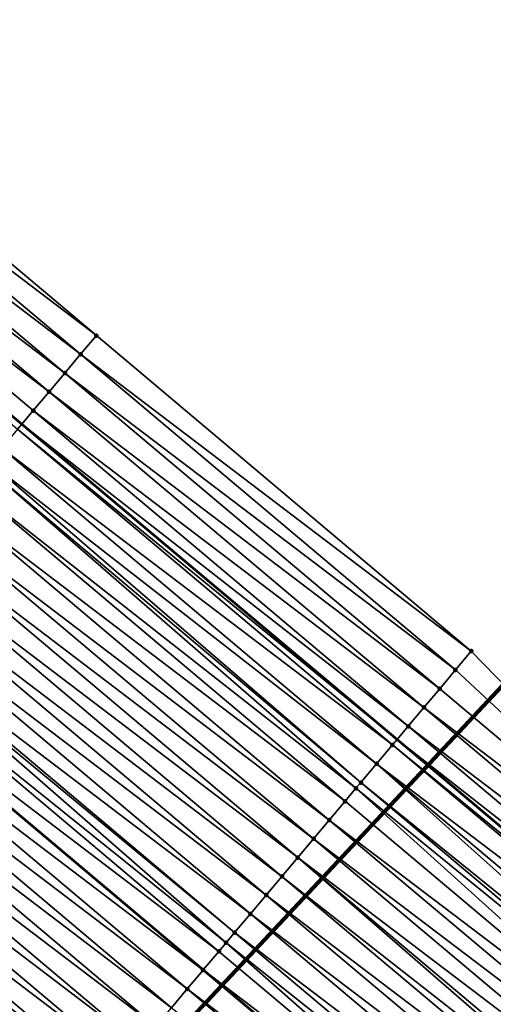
# Model space of a CAD drawing. Header units: feet. Extents: x 2017424 to 2024169, y 808042 to 818730.
# Tile 166 of 256: x 2018482 to 2018501, y 817827 to 817867. Entities that reach past the tile are written whole.
import ezdxf

# ---------------------------------------------------------------- set-up
doc = ezdxf.new("R2010")
doc.units = ezdxf.units.FT
doc.header["$MEASUREMENT"] = 0
for name, color, linetype, lineweight in [('EP_Travel Lane', 172, 'Continuous', 53), ('NB-Road Shots', 141, 'Continuous', 100), ('NB-Road X-Section', 40, 'Continuous', 13), ('Notes', 3, 'Continuous', 100), ('STRIPING', 60, 'Continuous', 53)]:
    doc.layers.add(name, color=color, linetype=linetype, lineweight=lineweight)
doc.layers.add('I-77-MM15-17_NB-Surface-BORDER', color=7, linetype='Continuous')
doc.layers.add('I-77-MM15-17_NB-Surface-TIN', color=7, linetype='Continuous')

msp = doc.modelspace()

# ---------------------------------------------------------------- linework, layer by layer
at = {"layer": 'EP_Travel Lane'}
msp.add_polyline3d([(2018282.647839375, 818017.8113117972, 269.3541575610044), (2018297.950167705, 818004.9343505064, 269.2032432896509), (2018313.252435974, 817992.0574397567, 269.0427323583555), (2018328.554636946, 817979.1805856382, 268.871459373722), (2018343.860100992, 817966.3024503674, 268.6879861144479), (2018359.168127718, 817953.4326986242, 268.5030665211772), (2018374.47613882, 817940.5629600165, 268.3157924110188), (2018389.784175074, 817927.6932002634, 268.1323155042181), (2018405.092231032, 817914.8234239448, 267.9517949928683), (2018420.40043548, 817901.9535227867, 267.7936410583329), (2018435.708676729, 817889.0835906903, 267.6410402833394), (2018451.016991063, 817876.2135971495, 267.4994420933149), (2018466.325160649, 817863.3437253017, 267.3360352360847), (2018481.63327881, 817850.4738966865, 267.1648926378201), (2018496.936696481, 817837.6071696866, 266.9753684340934), (2018512.241391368, 817824.7332280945, 266.807106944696)], dxfattribs=at)
at = {"layer": 'I-77-MM15-17_NB-Surface-BORDER', "color": 3, "linetype": 'Continuous', "lineweight": -3}
msp.add_polyline3d([(2018285.77998734, 818021.5366482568, 269.0980245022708), (2018301.725823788, 818009.4251210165, 268.8902490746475), (2018316.384482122, 817995.7828511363, 268.7711679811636), (2018332.330235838, 817983.6713935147, 268.5501694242), (2018347.635910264, 817970.7905063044, 268.3779650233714), (2018363.577554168, 817958.6736139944, 268.1617816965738), (2018378.875301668, 817945.7916089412, 267.9803065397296), (2018394.173139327, 817932.9095279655, 267.8124348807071), (2018409.470872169, 817920.0275352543, 267.6287472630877), (2018424.768691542, 817907.145469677, 267.4581044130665), (2018439.422874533, 817893.498072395, 267.3613788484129), (2018454.721039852, 817880.6157155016, 267.2428838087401), (2018469.375234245, 817866.9683086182, 267.1478563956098), (2018484.673056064, 817854.0862409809, 266.977593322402), (2018499.965698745, 817841.2102565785, 266.7874656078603), (2018513.983299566, 817826.8054902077, 266.6808012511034), (2018529.28803969, 817813.9314989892, 266.521481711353)], dxfattribs=at)
at = {"layer": 'I-77-MM15-17_NB-Surface-TIN', "color": 128, "linetype": 'Continuous', "lineweight": -3}
for points in [[(2018484.673056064, 817854.0862409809, 266.977593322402), (2018469.375234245, 817866.9683086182, 267.1478563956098), (2018468.731330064, 817866.2032024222, 267.1813956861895)], [(2018484.029123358, 817853.321158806, 267.0068330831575), (2018468.731330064, 817866.2032024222, 267.1813956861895), (2018468.087458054, 817865.4380691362, 267.2197834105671)], [(2018484.029123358, 817853.321158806, 267.0068330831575), (2018484.673056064, 817854.0862409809, 266.977593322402), (2018468.731330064, 817866.2032024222, 267.1813956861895)], [(2018483.385252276, 817852.556024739, 267.0453602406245), (2018468.087458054, 817865.4380691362, 267.2197834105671), (2018467.443621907, 817864.6729056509, 267.2635761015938)], [(2018483.385252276, 817852.556024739, 267.0453602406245), (2018484.029123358, 817853.321158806, 267.0068330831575), (2018468.087458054, 817865.4380691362, 267.2197834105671)], [(2018482.741418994, 817851.7908588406, 267.0895844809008), (2018467.443621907, 817864.6729056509, 267.2635761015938), (2018466.799784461, 817863.9077432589, 267.3071731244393)], [(2018482.741418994, 817851.7908588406, 267.0895844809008), (2018483.385252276, 817852.556024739, 267.0453602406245), (2018467.443621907, 817864.6729056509, 267.2635761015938)], [(2018466.799784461, 817863.9077432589, 267.3071731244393), (2018466.325160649, 817863.3437253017, 267.3360352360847), (2018481.63327881, 817850.4738966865, 267.1648926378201)], [(2018482.097595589, 817851.0256846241, 267.135297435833), (2018466.799784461, 817863.9077432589, 267.3071731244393), (2018481.63327881, 817850.4738966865, 267.1648926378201)], [(2018482.097595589, 817851.0256846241, 267.135297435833), (2018482.741418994, 817851.7908588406, 267.0895844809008), (2018466.799784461, 817863.9077432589, 267.3071731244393)], [(2018481.453741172, 817850.2605365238, 267.1763362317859), (2018481.63327881, 817850.4738966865, 267.1648926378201), (2018466.325160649, 817863.3437253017, 267.3360352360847)], [(2018499.965698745, 817841.2102565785, 266.7874656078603), (2018484.673056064, 817854.0862409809, 266.977593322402), (2018484.029123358, 817853.321158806, 267.0068330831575)], [(2018499.322174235, 817840.4448310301, 266.821713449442), (2018484.029123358, 817853.321158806, 267.0068330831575), (2018483.385252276, 817852.556024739, 267.0453602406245)], [(2018499.322174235, 817840.4448310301, 266.821713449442), (2018499.965698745, 817841.2102565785, 266.7874656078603), (2018484.029123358, 817853.321158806, 267.0068330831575)], [(2018498.678678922, 817839.6793809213, 266.8610790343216), (2018483.385252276, 817852.556024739, 267.0453602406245), (2018482.741418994, 817851.7908588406, 267.0895844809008)], [(2018498.678678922, 817839.6793809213, 266.8610790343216), (2018499.322174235, 817840.4448310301, 266.821713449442), (2018483.385252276, 817852.556024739, 267.0453602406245)], [(2018498.035200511, 817838.9139165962, 266.9034069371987), (2018482.741418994, 817851.7908588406, 267.0895844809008), (2018482.097595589, 817851.0256846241, 267.135297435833)], [(2018498.035200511, 817838.9139165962, 266.9034069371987), (2018498.678678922, 817839.6793809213, 266.8610790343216), (2018482.741418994, 817851.7908588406, 267.0895844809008)], [(2018497.39172581, 817838.1484491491, 266.9463853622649), (2018482.097595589, 817851.0256846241, 267.135297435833), (2018481.63327881, 817850.4738966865, 267.1648926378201)], [(2018497.39172581, 817838.1484491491, 266.9463853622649), (2018498.035200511, 817838.9139165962, 266.9034069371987), (2018482.097595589, 817851.0256846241, 267.135297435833)], [(2018481.453741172, 817850.2605365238, 267.1763362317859), (2018496.936696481, 817837.6071696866, 266.9753684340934), (2018481.63327881, 817850.4738966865, 267.1648926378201)], [(2018497.39172581, 817838.1484491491, 266.9463853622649), (2018481.63327881, 817850.4738966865, 267.1648926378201), (2018496.936696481, 817837.6071696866, 266.9753684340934)], [(2018496.748239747, 817837.3829912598, 266.9873721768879), (2018481.453741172, 817850.2605365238, 267.1763362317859), (2018480.809819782, 817849.4954448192, 267.2072815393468)], [(2018496.748239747, 817837.3829912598, 266.9873721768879), (2018496.936696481, 817837.6071696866, 266.9753684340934), (2018481.453741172, 817850.2605365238, 267.1763362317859)], [(2018496.104740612, 817836.6175443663, 267.0260677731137), (2018480.809819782, 817849.4954448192, 267.2072815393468), (2018480.317196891, 817848.9101867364, 267.2261712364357)], [(2018496.104740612, 817836.6175443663, 267.0260677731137), (2018496.748239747, 817837.3829912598, 266.9873721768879), (2018480.809819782, 817849.4954448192, 267.2072815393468)], [(2018495.261985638, 817835.6152087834, 267.0657294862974), (2018480.16585226, 817848.7303919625, 267.2312740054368), (2018479.521864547, 817847.9653561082, 267.2522234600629)], [(2018495.461202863, 817835.8521299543, 267.0579951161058), (2018480.317196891, 817848.9101867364, 267.2261712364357), (2018480.16585226, 817848.7303919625, 267.2312740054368)], [(2018495.261985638, 817835.6152087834, 267.0657294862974), (2018495.461202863, 817835.8521299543, 267.0579951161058), (2018480.16585226, 817848.7303919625, 267.2312740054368)], [(2018495.461202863, 817835.8521299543, 267.0579951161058), (2018496.104740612, 817836.6175443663, 267.0260677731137), (2018480.317196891, 817848.9101867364, 267.2261712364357)], [(2018494.817603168, 817835.0867676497, 267.0790646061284), (2018479.521864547, 817847.9653561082, 267.2522234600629), (2018478.877867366, 817847.2003282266, 267.2717459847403)], [(2018494.817603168, 817835.0867676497, 267.0790646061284), (2018495.261985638, 817835.6152087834, 267.0657294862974), (2018479.521864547, 817847.9653561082, 267.2522234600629)], [(2018494.173981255, 817834.3214240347, 267.0962397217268), (2018478.877867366, 817847.2003282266, 267.2717459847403), (2018478.233890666, 817846.4352830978, 267.2943553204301)], [(2018494.173981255, 817834.3214240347, 267.0962397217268), (2018494.817603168, 817835.0867676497, 267.0790646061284), (2018478.877867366, 817847.2003282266, 267.2717459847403)], [(2018493.530374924, 817833.5560673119, 267.1161461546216), (2018478.233890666, 817846.4352830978, 267.2943553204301), (2018477.589906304, 817845.6702444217, 267.3158097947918)], [(2018493.530374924, 817833.5560673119, 267.1161461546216), (2018494.173981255, 817834.3214240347, 267.0962397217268), (2018478.233890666, 817846.4352830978, 267.2943553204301)], [(2018492.886765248, 817832.7907134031, 267.135466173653), (2018477.589906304, 817845.6702444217, 267.3158097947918), (2018476.945896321, 817844.9052273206, 267.3334028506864)], [(2018492.886765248, 817832.7907134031, 267.135466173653), (2018493.530374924, 817833.5560673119, 267.1161461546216), (2018477.589906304, 817845.6702444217, 267.3158097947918)], [(2018492.243141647, 817832.0253712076, 267.1523454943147), (2018476.945896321, 817844.9052273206, 267.3334028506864), (2018476.301882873, 817844.140213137, 267.350473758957)], [(2018492.243141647, 817832.0253712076, 267.1523454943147), (2018492.886765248, 817832.7907134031, 267.135466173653), (2018476.945896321, 817844.9052273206, 267.3334028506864)], [(2018491.599522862, 817831.2600249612, 267.1700689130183), (2018476.301882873, 817844.140213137, 267.350473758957), (2018475.657883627, 817843.3751869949, 267.3696849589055)], [(2018491.599522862, 817831.2600249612, 267.1700689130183), (2018492.243141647, 817832.0253712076, 267.1523454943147), (2018476.301882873, 817844.140213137, 267.350473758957)], [(2018490.955899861, 817830.4946822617, 267.1870532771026), (2018475.657883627, 817843.3751869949, 267.3696849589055), (2018475.013881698, 817842.6101631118, 267.3884918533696)], [(2018490.955899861, 817830.4946822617, 267.1870532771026), (2018491.599522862, 817831.2600249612, 267.1700689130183), (2018475.657883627, 817843.3751869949, 267.3696849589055)], [(2018489.963726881, 817829.3148691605, 267.2135711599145), (2018474.889715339, 817842.4626740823, 267.3913095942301), (2018474.369837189, 817841.8451750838, 267.4008814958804)], [(2018490.312278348, 817829.7293383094, 267.2042986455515), (2018475.013881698, 817842.6101631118, 267.3884918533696), (2018474.889715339, 817842.4626740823, 267.3913095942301)], [(2018489.963726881, 817829.3148691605, 267.2135711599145), (2018490.312278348, 817829.7293383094, 267.2042986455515), (2018474.889715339, 817842.4626740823, 267.3913095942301)], [(2018490.312278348, 817829.7293383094, 267.2042986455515), (2018490.955899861, 817830.4946822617, 267.1870532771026), (2018475.013881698, 817842.6101631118, 267.3884918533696)], [(2018489.668643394, 817828.9640056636, 267.2191880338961), (2018474.369837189, 817841.8451750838, 267.4008814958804), (2018473.733238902, 817841.0890284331, 267.413361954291)], [(2018489.668643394, 817828.9640056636, 267.2191880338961), (2018489.963726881, 817829.3148691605, 267.2135711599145), (2018474.369837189, 817841.8451750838, 267.4008814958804)], [(2018513.983299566, 817826.8054902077, 266.6808012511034), (2018499.965698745, 817841.2102565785, 266.7874656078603), (2018499.322174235, 817840.4448310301, 266.821713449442)], [(2018489.024965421, 817828.1987092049, 267.2265370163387), (2018473.725794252, 817841.0801857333, 267.4135079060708), (2018473.081800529, 817840.3151549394, 267.4335516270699)], [(2018473.725794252, 817841.0801857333, 267.4135079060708), (2018489.032405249, 817828.2075547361, 267.2264520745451), (2018473.733238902, 817841.0890284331, 267.413361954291)], [(2018489.024965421, 817828.1987092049, 267.2265370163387), (2018489.032405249, 817828.2075547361, 267.2264520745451), (2018473.725794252, 817841.0801857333, 267.4135079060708)], [(2018489.668643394, 817828.9640056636, 267.2191880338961), (2018473.733238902, 817841.0890284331, 267.413361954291), (2018489.032405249, 817828.2075547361, 267.2264520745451)], [(2018488.381341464, 817827.4333673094, 267.2433538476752), (2018473.081800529, 817840.3151549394, 267.4335516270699), (2018472.437806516, 817839.5501243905, 267.4535515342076)], [(2018488.381341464, 817827.4333673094, 267.2433538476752), (2018489.024965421, 817828.1987092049, 267.2265370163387), (2018473.081800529, 817840.3151549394, 267.4335516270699)], [(2018513.983299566, 817826.8054902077, 266.6808012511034), (2018499.322174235, 817840.4448310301, 266.821713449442), (2018498.678678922, 817839.6793809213, 266.8610790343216)], [(2018487.737766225, 817826.6679844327, 267.2687100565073), (2018472.437806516, 817839.5501243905, 267.4535515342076), (2018471.793819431, 817838.7850880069, 267.4745957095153)], [(2018487.737766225, 817826.6679844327, 267.2687100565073), (2018488.381341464, 817827.4333673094, 267.2433538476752), (2018472.437806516, 817839.5501243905, 267.4535515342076)], [(2018513.983299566, 817826.8054902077, 266.6808012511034), (2018498.678678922, 817839.6793809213, 266.8610790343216), (2018498.035200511, 817838.9139165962, 266.9034069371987)], [(2018487.094199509, 817825.9025943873, 267.2955600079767), (2018471.793819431, 817838.7850880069, 267.4745957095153), (2018471.149864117, 817838.0200248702, 267.5004280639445)], [(2018487.094199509, 817825.9025943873, 267.2955600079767), (2018487.737766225, 817826.6679844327, 267.2687100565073), (2018471.793819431, 817838.7850880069, 267.4745957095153)], [(2018513.339851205, 817826.0400006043, 266.7283972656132), (2018498.035200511, 817838.9139165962, 266.9034069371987), (2018497.39172581, 817838.1484491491, 266.9463853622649)], [(2018513.339851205, 817826.0400006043, 266.7283972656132), (2018513.983299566, 817826.8054902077, 266.6808012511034), (2018498.035200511, 817838.9139165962, 266.9034069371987)], [(2018486.450633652, 817825.1372036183, 267.322560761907), (2018471.149864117, 817838.0200248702, 267.5004280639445), (2018470.505897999, 817837.2549708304, 267.5246322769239)], [(2018486.450633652, 817825.1372036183, 267.322560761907), (2018487.094199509, 817825.9025943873, 267.2955600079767), (2018471.149864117, 817838.0200248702, 267.5004280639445)], [(2018512.696402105, 817825.2745116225, 266.7758637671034), (2018497.39172581, 817838.1484491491, 266.9463853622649), (2018496.936696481, 817837.6071696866, 266.9753684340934)], [(2018512.696402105, 817825.2745116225, 266.7758637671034), (2018513.339851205, 817826.0400006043, 266.7283972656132), (2018497.39172581, 817838.1484491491, 266.9463853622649)], [(2018496.748239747, 817837.3829912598, 266.9873721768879), (2018512.241391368, 817824.7332280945, 266.807106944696), (2018496.936696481, 817837.6071696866, 266.9753684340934)], [(2018512.696402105, 817825.2745116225, 266.7758637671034), (2018496.936696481, 817837.6071696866, 266.9753684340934), (2018512.241391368, 817824.7332280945, 266.807106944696)], [(2018485.807058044, 817824.3718210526, 267.3478521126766), (2018470.505897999, 817837.2549708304, 267.5246322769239), (2018469.861902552, 817836.4899414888, 267.5444160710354)], [(2018485.807058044, 817824.3718210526, 267.3478521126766), (2018486.450633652, 817825.1372036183, 267.322560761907), (2018470.505897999, 817837.2549708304, 267.5246322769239)], [(2018512.052934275, 817824.5090383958, 266.8200472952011), (2018496.748239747, 817837.3829912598, 266.9873721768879), (2018496.104740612, 817836.6175443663, 267.0260677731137)], [(2018512.052934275, 817824.5090383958, 266.8200472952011), (2018512.241391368, 817824.7332280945, 266.807106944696), (2018496.748239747, 817837.3829912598, 266.9873721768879)], [(2018485.163450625, 817823.6064652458, 267.3675676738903), (2018469.861902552, 817836.4899414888, 267.5444160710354), (2018469.217867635, 817835.724945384, 267.5582513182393)], [(2018485.163450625, 817823.6064652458, 267.3675676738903), (2018485.807058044, 817824.3718210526, 267.3478521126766), (2018469.861902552, 817836.4899414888, 267.5444160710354)], [(2018511.013189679, 817823.2723066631, 266.8780804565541), (2018496.104740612, 817836.6175443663, 267.0260677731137), (2018495.461202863, 817835.8521299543, 267.0579951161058)], [(2018511.013189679, 817823.2723066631, 266.8780804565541), (2018511.409436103, 817823.7435906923, 266.8589125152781), (2018496.104740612, 817836.6175443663, 267.0260677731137)], [(2018511.409436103, 817823.7435906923, 266.8589125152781), (2018512.052934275, 817824.5090383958, 266.8200472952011), (2018496.104740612, 817836.6175443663, 267.0260677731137)], [(2018484.519809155, 817822.8411380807, 267.3813150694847), (2018469.217867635, 817835.724945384, 267.5582513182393), (2018468.573818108, 817834.9599615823, 267.5698845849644)], [(2018484.519809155, 817822.8411380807, 267.3813150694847), (2018485.163450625, 817823.6064652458, 267.3675676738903), (2018469.217867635, 817835.724945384, 267.5582513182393)], [(2018510.122275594, 817822.2128333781, 266.9078679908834), (2018495.261985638, 817835.6152087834, 267.0657294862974), (2018494.817603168, 817835.0867676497, 267.0790646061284)], [(2018510.76587512, 817822.9781958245, 266.8867681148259), (2018495.461202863, 817835.8521299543, 267.0579951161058), (2018495.261985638, 817835.6152087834, 267.0657294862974)], [(2018510.122275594, 817822.2128333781, 266.9078679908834), (2018510.76587512, 817822.9781958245, 266.8867681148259), (2018495.261985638, 817835.6152087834, 267.0657294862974)], [(2018510.76587512, 817822.9781958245, 266.8867681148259), (2018511.013189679, 817823.2723066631, 266.8780804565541), (2018495.461202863, 817835.8521299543, 267.0579951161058)], [(2018510.122275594, 817822.2128333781, 266.9078679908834), (2018494.817603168, 817835.0867676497, 267.0790646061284), (2018494.173981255, 817834.3214240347, 267.0962397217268)], [(2018483.876165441, 817822.0758128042, 267.3946689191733), (2018468.573818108, 817834.9599615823, 267.5698845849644), (2018467.929785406, 817834.1949636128, 267.5840535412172)], [(2018483.876165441, 817822.0758128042, 267.3946689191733), (2018484.519809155, 817822.8411380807, 267.3813150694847), (2018468.573818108, 817834.9599615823, 267.5698845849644)], [(2018509.478687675, 817821.4474611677, 266.9310024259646), (2018494.173981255, 817834.3214240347, 267.0962397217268), (2018493.530374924, 817833.5560673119, 267.1161461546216)], [(2018509.478687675, 817821.4474611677, 266.9310024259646), (2018510.122275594, 817822.2128333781, 266.9078679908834), (2018494.173981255, 817834.3214240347, 267.0962397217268)], [(2018483.232548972, 817821.3104646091, 267.412798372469), (2018467.929785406, 817834.1949636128, 267.5840535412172), (2018467.285798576, 817833.4299270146, 267.6051361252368)], [(2018483.232548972, 817821.3104646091, 267.412798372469), (2018483.876165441, 817822.0758128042, 267.3946689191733), (2018467.929785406, 817834.1949636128, 267.5840535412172)], [(2018508.835095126, 817820.6820928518, 266.953325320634), (2018493.530374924, 817833.5560673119, 267.1161461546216), (2018492.886765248, 817832.7907134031, 267.135466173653)], [(2018508.835095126, 817820.6820928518, 266.953325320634), (2018509.478687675, 817821.4474611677, 266.9310024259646), (2018493.530374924, 817833.5560673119, 267.1161461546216)], [(2018482.588937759, 817820.5451119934, 267.4318489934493), (2018467.285798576, 817833.4299270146, 267.6051361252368), (2018466.641799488, 817832.6649007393, 267.6243711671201)], [(2018482.588937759, 817820.5451119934, 267.4318489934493), (2018483.232548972, 817821.3104646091, 267.412798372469), (2018467.285798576, 817833.4299270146, 267.6051361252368)], [(2018481.945331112, 817819.7797555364, 267.4517000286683), (2018466.641799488, 817832.6649007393, 267.6243711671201), (2018465.997762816, 817831.8999061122, 267.6379419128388)], [(2018481.945331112, 817819.7797555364, 267.4517000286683), (2018482.588937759, 817820.5451119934, 267.4318489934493), (2018466.641799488, 817832.6649007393, 267.6243711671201)], [(2018507.990472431, 817819.6777323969, 266.9761081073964), (2018492.886765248, 817832.7907134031, 267.135466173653), (2018492.243141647, 817832.0253712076, 267.1523454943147)], [(2018507.990472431, 817819.6777323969, 266.9761081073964), (2018508.191478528, 817819.9167447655, 266.9714329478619), (2018492.886765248, 817832.7907134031, 267.135466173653)], [(2018508.191478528, 817819.9167447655, 266.9714329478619), (2018508.835095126, 817820.6820928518, 266.953325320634), (2018492.886765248, 817832.7907134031, 267.135466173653)], [(2018481.301722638, 817819.0144006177, 267.4712305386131), (2018481.945331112, 817819.7797555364, 267.4517000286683), (2018465.997762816, 817831.8999061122, 267.6379419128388)], [(2018507.547841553, 817819.15141382, 266.9859688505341), (2018492.243141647, 817832.0253712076, 267.1523454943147), (2018491.599522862, 817831.2600249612, 267.1700689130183)], [(2018507.547841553, 817819.15141382, 266.9859688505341), (2018507.990472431, 817819.6777323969, 266.9761081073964), (2018492.243141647, 817832.0253712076, 267.1523454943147)], [(2018506.90419838, 817818.3860880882, 266.9994183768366), (2018491.599522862, 817831.2600249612, 267.1700689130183), (2018490.955899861, 817830.4946822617, 267.1870532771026)], [(2018506.90419838, 817818.3860880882, 266.9994183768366), (2018507.547841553, 817819.15141382, 266.9859688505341), (2018491.599522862, 817831.2600249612, 267.1700689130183)], [(2018506.260591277, 817817.6207320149, 267.0191902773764), (2018490.955899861, 817830.4946822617, 267.1870532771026), (2018490.312278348, 817829.7293383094, 267.2042986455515)], [(2018506.260591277, 817817.6207320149, 267.0191902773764), (2018506.90419838, 817818.3860880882, 266.9994183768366), (2018490.955899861, 817830.4946822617, 267.1870532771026)], [(2018505.617010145, 817816.8553540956, 267.0435142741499), (2018490.312278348, 817829.7293383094, 267.2042986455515), (2018489.963726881, 817829.3148691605, 267.2135711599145)], [(2018505.617010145, 817816.8553540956, 267.0435142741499), (2018506.260591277, 817817.6207320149, 267.0191902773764), (2018490.312278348, 817829.7293383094, 267.2042986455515)], [(2018504.973384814, 817816.0900133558, 267.0600910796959), (2018489.963726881, 817829.3148691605, 267.2135711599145), (2018489.668643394, 817828.9640056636, 267.2191880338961)], [(2018504.973384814, 817816.0900133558, 267.0600910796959), (2018505.617010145, 817816.8553540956, 267.0435142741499), (2018489.963726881, 817829.3148691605, 267.2135711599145)], [(2018504.973384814, 817816.0900133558, 267.0600910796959), (2018489.668643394, 817828.9640056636, 267.2191880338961), (2018489.032405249, 817828.2075547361, 267.2264520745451)], [(2018504.329732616, 817815.3246952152, 267.0719588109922), (2018489.024965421, 817828.1987092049, 267.2265370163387), (2018488.381341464, 817827.4333673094, 267.2433538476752)], [(2018489.024965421, 817828.1987092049, 267.2265370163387), (2018504.33717199, 817815.3335408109, 267.0718216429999), (2018489.032405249, 817828.2075547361, 267.2264520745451)], [(2018504.329732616, 817815.3246952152, 267.0719588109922), (2018504.33717199, 817815.3335408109, 267.0718216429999), (2018489.024965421, 817828.1987092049, 267.2265370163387)], [(2018504.973384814, 817816.0900133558, 267.0600910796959), (2018489.032405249, 817828.2075547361, 267.2264520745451), (2018504.33717199, 817815.3335408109, 267.0718216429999)], [(2018503.686119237, 817814.5593444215, 267.0906305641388), (2018488.381341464, 817827.4333673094, 267.2433538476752), (2018487.737766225, 817826.6679844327, 267.2687100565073)], [(2018503.686119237, 817814.5593444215, 267.0906305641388), (2018504.329732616, 817815.3246952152, 267.0719588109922), (2018488.381341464, 817827.4333673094, 267.2433538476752)]]:
    msp.add_3dface(points, dxfattribs=at)
at = {"layer": 'NB-Road Shots', "lineweight": 100}
for p in [(2018484.673056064, 817854.0862409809, 266.977593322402), (2018484.029123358, 817853.321158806, 267.0068330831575), (2018483.385252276, 817852.556024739, 267.0453602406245), (2018482.741418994, 817851.7908588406, 267.0895844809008), (2018482.097595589, 817851.0256846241, 267.135297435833), (2018499.965698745, 817841.2102565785, 266.7874656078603), (2018499.322174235, 817840.4448310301, 266.821713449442), (2018498.678678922, 817839.6793809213, 266.8610790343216), (2018498.035200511, 817838.9139165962, 266.9034069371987), (2018497.39172581, 817838.1484491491, 266.9463853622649), (2018496.748239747, 817837.3829912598, 266.9873721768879), (2018496.104740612, 817836.6175443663, 267.0260677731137), (2018495.261985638, 817835.6152087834, 267.0657294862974), (2018495.461202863, 817835.8521299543, 267.0579951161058), (2018494.817603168, 817835.0867676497, 267.0790646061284), (2018494.173981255, 817834.3214240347, 267.0962397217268), (2018493.530374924, 817833.5560673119, 267.1161461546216), (2018492.886765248, 817832.7907134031, 267.135466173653), (2018492.243141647, 817832.0253712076, 267.1523454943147), (2018491.599522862, 817831.2600249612, 267.1700689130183), (2018490.955899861, 817830.4946822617, 267.1870532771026), (2018490.312278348, 817829.7293383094, 267.2042986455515), (2018489.963726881, 817829.3148691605, 267.2135711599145), (2018489.668643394, 817828.9640056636, 267.2191880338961), (2018489.024965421, 817828.1987092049, 267.2265370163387), (2018488.381341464, 817827.4333673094, 267.2433538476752)]:
    msp.add_point(p, dxfattribs=at)
at = {"layer": 'NB-Road X-Section', "extrusion": (-0.7648900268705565, 0.6441024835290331, 0.008673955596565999), "elevation": -1017134.631947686, "flags": 128}
msp.add_lwpolyline([(-1925721.877284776, 9090.560834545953), (-1925722.337800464, 9090.560834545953), (-1925722.841355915, 9090.560834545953), (-1925722.841355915, 9090.560834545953), (-1925722.870628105, 9090.560557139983), (-1925723.870628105, 9090.546985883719), (-1925724.870628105, 9090.527750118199), (-1925725.870628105, 9090.506666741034), (-1925726.870628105, 9090.492497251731), (-1925727.870628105, 9090.480863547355), (-1925728.870628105, 9090.467027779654), (-1925729.870628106, 9090.447243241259), (-1925730.870628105, 9090.423038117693), (-1925731.870628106, 9090.397204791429), (-1925732.870628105, 9090.376159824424), (-1925733.870628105, 9090.356159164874), (-1925734.870628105, 9090.33611468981), (-1925735.870628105, 9090.323487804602), (-1925736.677832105, 9090.313915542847), (-1925736.870628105, 9090.31109769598), (-1925737.870628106, 9090.292290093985), (-1925738.870628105, 9090.273078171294), (-1925739.870628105, 9090.256006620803), (-1925740.870628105, 9090.23841290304), (-1925741.870628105, 9090.21695762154), (-1925742.870628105, 9090.194347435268), (-1925743.870628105, 9090.174824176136), (-1925744.870628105, 9090.153873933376), (-1925745.105641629, 9090.148770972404), (-1925745.870628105, 9090.12988056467), (-1925746.870628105, 9090.098934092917), (-1925747.870628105, 9090.057893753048), (-1925748.870628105, 9090.012179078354), (-1925749.870628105, 9089.96795317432), (-1925750.870628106, 9089.92942456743), (-1925751.870628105, 9089.900183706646)], dxfattribs=at)
at = {"layer": 'NB-Road X-Section', "extrusion": (-0.7652399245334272, 0.6437020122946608, 0.007455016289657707), "elevation": -1018188.73973747, "flags": 128}
msp.add_lwpolyline([(-1925210.735473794, 7857.619461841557), (-1925209.735473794, 7857.65371063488), (-1925208.735473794, 7857.693077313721), (-1925207.735473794, 7857.735406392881), (-1925206.735473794, 7857.778386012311), (-1925205.735473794, 7857.819373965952), (-1925204.735473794, 7857.858070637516), (-1925203.735473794, 7857.889998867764), (-1925203.425927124, 7857.897733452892), (-1925202.735473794, 7857.911068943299), (-1925201.735473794, 7857.928244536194), (-1925200.735473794, 7857.948151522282), (-1925199.735473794, 7857.967472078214), (-1925198.735473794, 7857.984351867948), (-1925197.735473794, 7858.002075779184), (-1925196.735473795, 7858.019060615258), (-1925195.735473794, 7858.036306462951), (-1925195.193927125, 7858.045579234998), (-1925194.735473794, 7858.051196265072), (-1925193.735473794, 7858.058545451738), (-1925192.735473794, 7858.075362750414), (-1925191.735473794, 7858.100719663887), (-1925190.735473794, 7858.127570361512), (-1925189.735473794, 7858.154571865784), (-1925188.735473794, 7858.1798639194), (-1925187.735473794, 7858.199580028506), (-1925186.735473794, 7858.213327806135), (-1925185.735473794, 7858.226682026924), (-1925184.735473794, 7858.244811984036), (-1925183.735473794, 7858.263863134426), (-1925182.735473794, 7858.283714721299), (-1925181.735473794, 7858.303245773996), (-1925181.266022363, 7858.306096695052), (-1925181.175927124, 7858.305961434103)], dxfattribs=at)
at = {"layer": 'NB-Road X-Section', "extrusion": (-0.765239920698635, 0.6437020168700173, 0.007455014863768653), "elevation": -1018208.728255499, "flags": 128}
msp.add_lwpolyline([(-1925180.743813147, 7858.29359995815), (-1925181.180209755, 7858.301766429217), (-1925181.511920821, 7858.301766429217), (-1925181.741552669, 7858.299957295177), (-1925182.74155267, 7858.280846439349), (-1925183.74155267, 7858.259174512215), (-1925184.74155267, 7858.237101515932), (-1925185.74155267, 7858.222281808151), (-1925186.74155267, 7858.207337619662), (-1925187.74155267, 7858.19271615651), (-1925188.741552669, 7858.171189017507), (-1925189.74155267, 7858.144767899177), (-1925190.74155267, 7858.117394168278), (-1925191.74155267, 7858.093312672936), (-1925192.74155267, 7858.070202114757), (-1925193.74155267, 7858.051529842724), (-1925194.74155267, 7858.039661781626), (-1925195.74155267, 7858.023084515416), (-1925196.74155267, 7857.998759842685), (-1925197.74155267, 7857.978987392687), (-1925198.74155267, 7857.965537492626), (-1925199.429254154, 7857.955676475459), (-1925199.74155267, 7857.951001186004), (-1925200.74155267, 7857.932893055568), (-1925201.74155267, 7857.910569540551), (-1925202.74155267, 7857.887434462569), (-1925203.741552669, 7857.866334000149), (-1925204.125825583, 7857.857646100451), (-1925204.74155267, 7857.838477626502), (-1925205.741552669, 7857.799611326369), (-1925206.74155267, 7857.75542657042), (-1925207.74155267, 7857.707958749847), (-1925208.74155267, 7857.660361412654)], dxfattribs=at)
at = {"layer": 'Notes'}
msp.add_line((2018382.868499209, 817713.253285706, 314.9020153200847), (2018512.453430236, 817851.8113866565, 314.9020153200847), dxfattribs=at)
at = {"layer": 'STRIPING'}
msp.add_polyline3d([(2018290.147276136, 817995.6584494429, 269.466616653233), (2018305.449533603, 817982.7815419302, 269.3048378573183), (2018320.751727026, 817969.9046883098, 269.1328209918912), (2018336.05288065, 817957.0276049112, 268.9515329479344), (2018351.350584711, 817944.1456364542, 268.7635160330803), (2018366.648278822, 817931.2636763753, 268.5739999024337), (2018381.945927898, 817918.3817542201, 268.3776944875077), (2018397.243714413, 817905.499716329, 268.2021052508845), (2018412.541612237, 817892.6175847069, 268.0432912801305), (2018427.839599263, 817879.735377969, 267.8979191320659), (2018443.137585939, 817866.8531715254, 267.7524952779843), (2018458.435519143, 817853.9710101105, 267.5990138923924), (2018473.733238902, 817841.0890284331, 267.413361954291), (2018489.032405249, 817828.2075547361, 267.2264520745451), (2018504.33717199, 817815.3335408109, 267.0718216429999)], dxfattribs=at)

doc.saveas('drawing.dxf')
